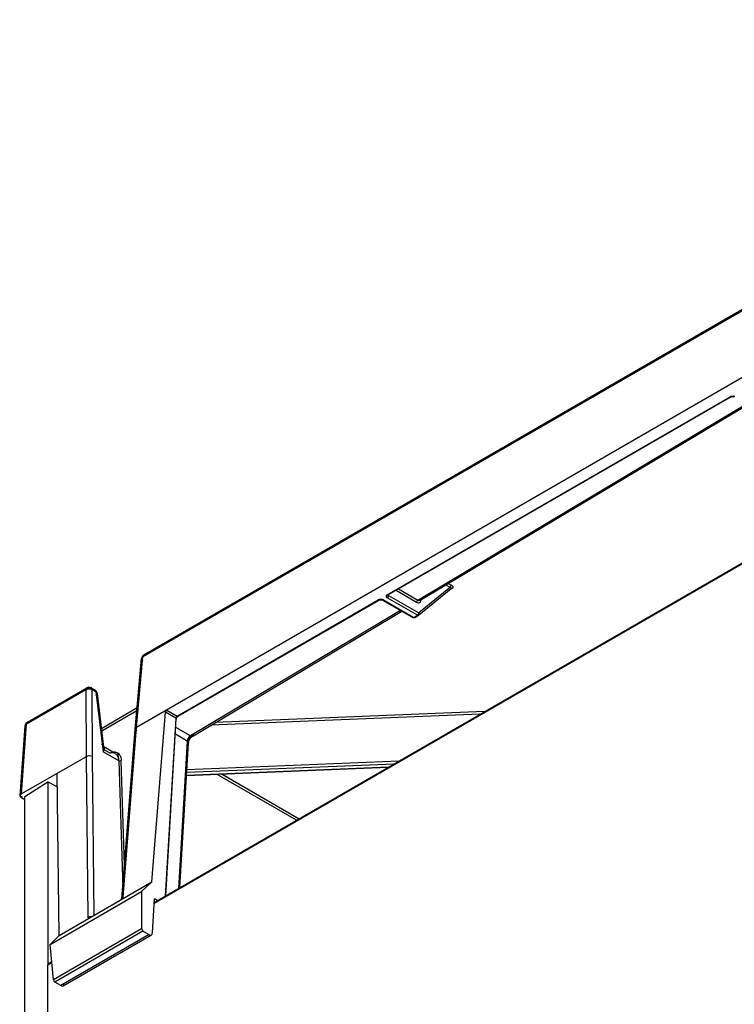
# Model space of a CAD drawing. Header units: millimetres. Extents: x 0 to 594, y 0 to 420.
# Tile 48 of 61: x 500 to 515, y 169 to 191. Entities that reach past the tile are written whole.
import ezdxf

# ---------------------------------------------------------------- set-up
doc = ezdxf.new("R2010")
doc.units = ezdxf.units.MM
doc.header["$LTSCALE"] = 32.67
doc.layers.get('0').update_dxf_attribs({"linetype": 'CONTINUOUS'})

msp = doc.modelspace()

# ---------------------------------------------------------------- linework, layer by layer
at = {"color": 9, "linetype": 'CONTINUOUS'}
for p, q in [((526.5729, 190.9697), (502.2379, 176.9199)), ((502.4883, 171.4787), (527.3123, 185.8109)), ((507.6405, 178.2954), (515.2197, 182.6712)), ((508.3171, 178.1786), (515.5808, 182.5146)), ((507.8894, 178.4255), (508.3171, 178.1786)), ((509.0293, 178.4578), (508.9299, 178.5152)), ((508.9898, 178.5454), (509.0576, 178.5062)), ((509.0741, 178.4321), (508.9971, 178.3876)), ((502.9946, 175.6131), (507.4415, 178.1805)), ((507.5546, 178.1805), (508.2241, 177.794)), ((508.31, 177.8435), (507.6405, 178.2301)), ((507.6688, 178.2785), (507.6693, 178.2949)), ((507.6688, 178.2785), (508.3382, 177.892)), ((507.8338, 178.3935), (508.2893, 178.1305)), ((507.9324, 177.9489), (503.289, 175.1772)), ((508.1959, 177.8098), (508.2041, 177.792)), ((508.2041, 177.792), (508.2043, 177.7919)), ((508.2241, 177.794), (508.31, 177.8435)), ((508.2442, 177.7921), (508.246, 177.7933)), ((508.3354, 177.8453), (508.3318, 177.8428)), ((502.1, 175.3626), (502.2379, 176.9199)), ((500.9987, 176.2343), (500.9988, 176.2343)), ((501.0986, 176.2343), (501.0987, 176.2343)), ((500.9781, 176.1925), (499.6681, 175.4362)), ((500.9781, 176.1925), (500.9813, 174.7167)), ((501.1226, 174.7173), (501.1194, 176.1927)), ((501.1994, 176.1465), (501.1194, 176.1927)), ((501.1789, 176.188), (501.1788, 176.188)), ((501.1994, 176.1465), (501.3568, 174.8251)), ((501.2281, 176.1133), (501.2281, 176.1135)), ((502.1069, 175.7314), (501.3272, 175.2813)), ((502.9655, 175.5664), (502.735, 175.6995)), ((502.7643, 175.7461), (502.9946, 175.6131)), ((509.6895, 175.6532), (503.7392, 175.4111)), ((509.7924, 175.7127), (503.8385, 175.4703)), ((499.5537, 173.8925), (499.6681, 175.4362)), ((499.6888, 175.478), (499.6887, 175.4779)), ((501.8016, 171.6109), (502.1, 175.3626)), ((502.9655, 175.5664), (502.7317, 171.6362)), ((503.289, 175.1772), (502.9661, 175.3636)), ((503.2173, 175.0611), (502.957, 175.2114)), ((501.3694, 174.9266), (501.3694, 174.9264)), ((503.2173, 175.0611), (503.0236, 171.8047)), ((500.9813, 174.7167), (501.0214, 171.1605)), ((501.162, 171.2154), (501.1226, 174.7173)), ((501.7028, 174.6254), (501.3568, 174.8251)), ((501.5023, 174.8011), (501.3827, 174.8701)), ((501.6859, 174.7915), (501.6895, 174.679)), ((501.7028, 174.6254), (501.7912, 171.8086)), ((501.8317, 172.3186), (501.7593, 174.6265)), ((507.6667, 174.4854), (503.204, 174.3038)), ((503.2082, 174.3742), (507.7977, 174.561)), ((507.9006, 174.6204), (503.2115, 174.4296)), ((505.6348, 173.3122), (503.8823, 174.324)), ((503.9871, 174.3283), (505.6908, 173.3446)), ((499.556, 173.8414), (499.5538, 173.8109)), ((502.2111, 170.9113), (500.2595, 169.7845)), ((502.238, 170.8632), (500.2892, 169.7381)), ((502.3751, 170.784), (500.4263, 169.6589)), ((500.1338, 170.1193), (500.2244, 170.1717))]:
    msp.add_line(p, q, dxfattribs=at)
at = {"color": 6, "linetype": 'CONTINUOUS'}
for p, q in [((526.5755, 191.001), (502.2586, 176.9616)), ((526.4047, 189.3949), (502.1, 175.3626)), ((502.4893, 171.4962), (527.3227, 185.8338)), ((515.2397, 182.6693), (507.6605, 178.2934)), ((508.3682, 178.1743), (515.6104, 182.4974)), ((508.3318, 177.8428), (509.0523, 178.4328)), ((509.0293, 178.4578), (508.9288, 178.3755)), ((507.5194, 178.1804), (507.5302, 178.1774)), ((508.8822, 178.3374), (508.4946, 178.02)), ((508.9288, 178.3755), (508.8822, 178.3374)), ((503.0146, 175.6111), (507.4615, 178.1785)), ((507.5346, 178.1785), (508.2041, 177.792)), ((508.4946, 178.02), (508.3382, 177.892)), ((503.3391, 175.1722), (507.962, 177.9318)), ((508.246, 177.7933), (508.3318, 177.8428)), ((508.3205, 177.8376), (508.3354, 177.8454)), ((502.071, 175.3265), (502.2089, 176.8838)), ((499.6887, 175.4779), (500.9987, 176.2343)), ((501.0987, 176.2343), (501.1788, 176.188)), ((501.2281, 176.1133), (501.3694, 174.9264)), ((501.3199, 175.3419), (502.1129, 175.7998)), ((502.4368, 171.9514), (502.735, 175.6995)), ((499.5245, 173.8542), (499.639, 175.3987)), ((502.7449, 171.6438), (502.9771, 175.5494)), ((501.7727, 171.5761), (502.071, 175.3262)), ((502.071, 175.3265), (502.071, 175.3262)), ((501.6239, 174.7895), (501.3738, 174.934)), ((503.0565, 171.8237), (503.2465, 175.0187)), ((500.9813, 174.7167), (499.5537, 173.8925)), ((500.3843, 170.7664), (500.3439, 174.3487)), ((507.653, 174.4775), (503.2036, 174.2964)), ((499.631, 173.8358), (500.1366, 174.1594)), ((500.1366, 174.1594), (500.1366, 170.1337)), ((500.3474, 174.0418), (500.1366, 174.1594)), ((499.631, 167.3969), (499.631, 173.8358)), ((499.631, 173.7663), (499.5538, 173.8109)), ((500.3843, 170.7664), (502.4368, 171.9514)), ((502.2111, 171.738), (502.4368, 171.9514)), ((500.1882, 170.57), (502.2111, 171.738)), ((502.2111, 171.738), (502.2111, 170.9113)), ((502.4494, 170.8255), (502.494, 171.5747)), ((502.5596, 171.5368), (502.494, 171.5747)), ((502.238, 170.8632), (502.3751, 170.784)), ((500.3843, 170.7664), (500.1882, 170.57)), ((500.2595, 169.7845), (500.1882, 170.57)), ((500.4752, 169.6533), (502.4262, 170.7797)), ((500.1366, 170.1337), (500.1442, 170.1423)), ((500.1442, 170.1423), (500.2229, 170.1877)), ((500.1337, 167.7221), (500.1338, 170.1193)), ((500.4263, 169.6589), (500.2892, 169.7381))]:
    msp.add_line(p, q, dxfattribs=at)
at = {"color": 9, "linetype": 'CONTINUOUS'}
for points in [[(509.0523, 178.4328), (509.0584, 178.4357), (509.0659, 178.4354), (509.0741, 178.4321)], [(508.2241, 177.794), (508.2324, 177.7906), (508.2398, 177.7904), (508.2442, 177.7921)], [(508.3318, 177.8428), (508.3256, 177.84), (508.3181, 177.8402), (508.31, 177.8435)]]:
    msp.add_lwpolyline(points, dxfattribs=at)
for centre, radius, start, end in [((515.2778, 182.565), 0.1198, 71.04719, 81.39344), ((507.4961, 178.0748), 0.1192, 99.45134, 108.83627), ((501.047, 176.0688), 0.1422, 99.77204, 105.64994), ((501.0489, 176.057), 0.1542, 80.43087, 99.72394), ((501.2636, 174.917), 0.1062, 17.34868, 23.78772), ((501.2557, 174.9146), 0.1145, 12.1738, 17.3484), ((501.2429, 174.9119), 0.1275, 6.69645, 12.15333), ((501.3605, 174.608), 0.3993, 2.64702, 4.62982), ((501.1146, 170.9614), 0.2207, 93.32979, 102.46985)]:
    msp.add_arc(centre, radius, start, end, dxfattribs=at)
at = {"color": 6, "linetype": 'CONTINUOUS'}
for centre, radius, start, end in [((501.0487, 176.1477), 0.1, 59.99294, 120.01216), ((501.1282, 176.1004), 0.1012, 45.37412, 59.94557), ((501.5597, 174.6782), 0.1286, 60.03519, 69.70949), ((501.1113, 170.9398), 0.227, 99.18085, 102.93674)]:
    msp.add_arc(centre, radius, start, end, dxfattribs=at)
for centre, major_axis, ratio, start_param, end_param in [((499.6246, 173.8517), (0.1002, -0.0001), 0.5763447, 8.6408881, 10.2099416), ((502.2395, 170.8967), (-0.0183, 0.0356), 0.6067346, 0.866835, 2.3852714), ((502.3788, 170.8678), (-0.0458, 0.089), 0.6067346, -3.8979139, -2.3445709), ((500.2877, 169.7699), (-0.0215, 0.0338), 0.5463791, 0.8141814, 2.3326179), ((500.4226, 169.7384), (-0.0537, 0.0844), 0.5463791, 2.3326179, 3.8859609)]:
    msp.add_ellipse(centre, major_axis=major_axis, ratio=ratio, start_param=start_param, end_param=end_param, dxfattribs=at)
at = {"color": 9, "linetype": 'CONTINUOUS'}
for points in [[(515.2197, 182.6712), (515.2419, 182.6841), (515.2703, 182.6872), (515.2957, 182.6834)], [(507.5546, 178.1805), (507.5313, 178.1927), (507.5025, 178.1967), (507.4765, 178.1923)], [(507.6405, 178.2301), (507.6265, 178.2386), (507.6126, 178.2599), (507.6198, 178.2747)], [(507.6405, 178.2301), (507.6516, 178.2365), (507.6646, 178.2472), (507.6648, 178.2601)], [(508.39, 178.2193), (508.3894, 178.207), (508.3864, 178.194), (508.379, 178.1841)], [(508.2893, 178.1305), (508.2895, 178.1447), (508.2979, 178.1711), (508.3116, 178.167)], [(508.3524, 178.1693), (508.3403, 178.1682), (508.3276, 178.1725), (508.3171, 178.1786)], [(508.3382, 177.892), (508.338, 177.8785), (508.3348, 177.8593), (508.322, 177.855)], [(502.2379, 176.9199), (502.2384, 176.9314), (502.2414, 176.9437), (502.2485, 176.9528)], [(502.2742, 176.9662), (502.2861, 176.9669), (502.2983, 176.9626), (502.3086, 176.9567)], [(502.2117, 176.8669), (502.2167, 176.8551), (502.2271, 176.8455), (502.2379, 176.8385)], [(500.9781, 176.1925), (500.9788, 176.208), (500.9853, 176.2265), (500.9987, 176.2343)], [(500.9988, 176.2343), (501.0133, 176.2426), (501.0343, 176.2377), (501.0487, 176.2293)], [(501.0487, 176.2293), (501.0589, 176.2352), (501.0708, 176.2395), (501.0825, 176.2389)], [(501.1086, 176.2257), (501.1158, 176.2166), (501.1188, 176.2042), (501.1194, 176.1927)], [(501.1194, 176.1927), (501.1059, 176.2012), (501.0902, 176.2064), (501.0746, 176.209)], [(501.1631, 176.1926), (501.1513, 176.1933), (501.1391, 176.189), (501.1288, 176.1831)], [(501.1993, 176.0679), (501.2143, 176.0776), (501.2302, 176.0955), (501.2281, 176.1133)], [(501.2281, 176.1135), (501.2263, 176.1279), (501.2126, 176.1402), (501.1994, 176.1465)], [(502.9946, 175.6131), (502.9839, 175.6069), (502.9715, 175.5972), (502.9705, 175.5849)], [(499.6681, 175.4362), (499.6576, 175.4305), (499.6474, 175.422), (499.6423, 175.4112)], [(499.6423, 175.3809), (499.6474, 175.3694), (499.6575, 175.3601), (499.6681, 175.3534)], [(499.6887, 175.4779), (499.6753, 175.4702), (499.6688, 175.4517), (499.6681, 175.4362)], [(503.289, 175.1772), (503.2627, 175.1615), (503.2423, 175.1348), (503.2297, 175.1069)], [(503.289, 175.1772), (503.3036, 175.1688), (503.3247, 175.1636), (503.3391, 175.1722)], [(503.3391, 175.1722), (503.3528, 175.1804), (503.3585, 175.1999), (503.3585, 175.2159)], [(501.326, 175.003), (501.3405, 174.9916), (501.3533, 174.9767), (501.3607, 174.9599)], [(503.2297, 175.1069), (503.2233, 175.0924), (503.2185, 175.0768), (503.2173, 175.0611)], [(503.2173, 175.0611), (503.232, 175.0523), (503.2475, 175.0358), (503.2465, 175.0187)], [(503.2465, 175.0187), (503.2456, 175.0032), (503.2312, 174.9895), (503.2174, 174.9823)], [(501.3701, 174.8956), (501.3684, 174.8718), (501.3629, 174.8483), (501.3568, 174.8251)], [(501.7286, 174.7491), (501.747, 174.7163), (501.7554, 174.6778), (501.7585, 174.6403)], [(501.7593, 174.6265), (501.7473, 174.6188), (501.7191, 174.6126), (501.7165, 174.6266)], [(501.8016, 171.6109), (501.7887, 171.6031), (501.7739, 171.5911), (501.7726, 171.5761)], [(501.0669, 171.1769), (501.0512, 171.1734), (501.0355, 171.1684), (501.0214, 171.1605)]]:
    msp.add_open_spline(points, degree=3, dxfattribs=at)
for points, knots in [([(515.2197, 182.6712), (515.2232, 182.6692), (515.2299, 182.6665), (515.2379, 182.6657), (515.2408, 182.6672)], [0, 0, 0, 0, 0.5497179, 1, 1, 1, 1]), ([(515.2409, 182.6673), (515.2428, 182.6683), (515.2456, 182.6752), (515.2425, 182.6811), (515.2407, 182.6848)], [0, 0, 0, 0, 0.3449343, 1, 1, 1, 1]), ([(515.3045, 182.687), (515.3046, 182.6831), (515.3056, 182.6762), (515.3089, 182.6691), (515.3116, 182.6673)], [0, 0, 0, 0, 0.5454722, 1, 1, 1, 1]), ([(509.0293, 178.4578), (509.0293, 178.4607), (509.03, 178.467), (509.0315, 178.4731), (509.0325, 178.4763)], [0, 0, 0, 0, 0.4638779, 1, 1, 1, 1]), ([(509.0293, 178.4578), (509.0378, 178.4566), (509.0561, 178.4578), (509.0572, 178.4354), (509.0523, 178.4328)], [0, 0, 0, 0, 0.608737, 1, 1, 1, 1]), ([(509.0325, 178.4763), (509.0336, 178.48), (509.0361, 178.4864), (509.0407, 178.4921), (509.0434, 178.4937)], [0, 0, 0, 0, 0.54493, 1, 1, 1, 1]), ([(509.0434, 178.4937), (509.0446, 178.4944), (509.0474, 178.4954), (509.0504, 178.4949), (509.0518, 178.4945)], [0, 0, 0, 0, 0.4823513, 1, 1, 1, 1]), ([(509.0576, 178.5062), (509.0716, 178.4977), (509.1036, 178.477), (509.086, 178.4397), (509.0741, 178.4321)], [0, 0, 0, 0, 0.5379503, 1, 1, 1, 1]), ([(507.4576, 178.1876), (507.4548, 178.1866), (507.4493, 178.1845), (507.444, 178.1819), (507.4415, 178.1805)], [0, 0, 0, 0, 0.5132043, 1, 1, 1, 1]), ([(507.4415, 178.1805), (507.445, 178.1785), (507.4517, 178.1758), (507.4597, 178.1749), (507.4627, 178.1765)], [0, 0, 0, 0, 0.5495058, 1, 1, 1, 1]), ([(507.4627, 178.1765), (507.4646, 178.1776), (507.4675, 178.1845), (507.4643, 178.1904), (507.4625, 178.1941)], [0, 0, 0, 0, 0.3448606, 1, 1, 1, 1]), ([(507.5264, 178.1963), (507.5264, 178.1924), (507.5275, 178.1854), (507.5307, 178.1783), (507.5335, 178.1766)], [0, 0, 0, 0, 0.545456, 1, 1, 1, 1]), ([(507.5335, 178.1766), (507.5353, 178.1753), (507.543, 178.176), (507.5466, 178.182), (507.549, 178.1855)], [0, 0, 0, 0, 0.344616, 1, 1, 1, 1]), ([(507.6198, 178.2747), (507.6218, 178.2788), (507.628, 178.2867), (507.636, 178.2926), (507.6405, 178.2954)], [0, 0, 0, 0, 0.466715, 1, 1, 1, 1]), ([(507.6405, 178.2954), (507.644, 178.2934), (507.6506, 178.2906), (507.6588, 178.2898), (507.6616, 178.2914)], [0, 0, 0, 0, 0.5506275, 1, 1, 1, 1]), ([(507.6616, 178.2914), (507.6635, 178.2924), (507.6663, 178.2993), (507.6631, 178.3052), (507.6614, 178.3089)], [0, 0, 0, 0, 0.3436055, 1, 1, 1, 1]), ([(507.6648, 178.2601), (507.6648, 178.2615), (507.6643, 178.2645), (507.6626, 178.2669), (507.6615, 178.2679)], [0, 0, 0, 0, 0.4838798, 1, 1, 1, 1]), ([(508.379, 178.1841), (508.3775, 178.1821), (508.3742, 178.1785), (508.3703, 178.1755), (508.3682, 178.1743)], [0, 0, 0, 0, 0.5077198, 1, 1, 1, 1]), ([(508.2893, 178.1305), (508.308, 178.1204), (508.3558, 178.1047), (508.3827, 178.148), (508.387, 178.167)], [0, 0, 0, 0, 0.5225237, 1, 1, 1, 1]), ([(508.3682, 178.1743), (508.3658, 178.1729), (508.3607, 178.1706), (508.3552, 178.1695), (508.3524, 178.1693)], [0, 0, 0, 0, 0.4929214, 1, 1, 1, 1]), ([(508.2035, 177.7908), (508.2057, 177.7891), (508.2138, 177.7877), (508.219, 177.7938), (508.2216, 177.7972)], [0, 0, 0, 0, 0.3932078, 1, 1, 1, 1]), ([(508.246, 177.7933), (508.2436, 177.7919), (508.2381, 177.7896), (508.2323, 177.7885), (508.2292, 177.7883)], [0, 0, 0, 0, 0.474446, 1, 1, 1, 1]), ([(508.322, 177.855), (508.321, 177.8547), (508.3189, 177.8543), (508.3167, 177.8547), (508.3156, 177.8551)], [0, 0, 0, 0, 0.4791012, 1, 1, 1, 1]), ([(508.345, 177.8746), (508.3459, 177.8692), (508.3449, 177.8583), (508.3392, 177.8488), (508.3354, 177.8454)], [0, 0, 0, 0, 0.5161868, 1, 1, 1, 1]), ([(502.2089, 176.8838), (502.2087, 176.881), (502.2089, 176.8752), (502.2106, 176.8696), (502.2117, 176.8669)], [0, 0, 0, 0, 0.4893947, 1, 1, 1, 1]), ([(502.2127, 176.8966), (502.2117, 176.8946), (502.21, 176.8904), (502.2091, 176.886), (502.2089, 176.8838)], [0, 0, 0, 0, 0.5066659, 1, 1, 1, 1]), ([(502.2379, 176.9199), (502.2325, 176.917), (502.2227, 176.9106), (502.2152, 176.9014), (502.2127, 176.8966)], [0, 0, 0, 0, 0.5339138, 1, 1, 1, 1]), ([(502.2485, 176.9528), (502.2499, 176.9546), (502.253, 176.9579), (502.2566, 176.9605), (502.2586, 176.9616)], [0, 0, 0, 0, 0.506591, 1, 1, 1, 1]), ([(502.2586, 176.9616), (502.2609, 176.963), (502.266, 176.9651), (502.2714, 176.9661), (502.2742, 176.9662)], [0, 0, 0, 0, 0.4905649, 1, 1, 1, 1]), ([(501.0825, 176.2389), (501.0854, 176.2388), (501.091, 176.2379), (501.0962, 176.2357), (501.0986, 176.2344)], [0, 0, 0, 0, 0.5099182, 1, 1, 1, 1]), ([(501.0987, 176.2343), (501.1006, 176.2332), (501.1042, 176.2306), (501.1073, 176.2274), (501.1086, 176.2257)], [0, 0, 0, 0, 0.4936269, 1, 1, 1, 1]), ([(501.0087, 176.2057), (501.0031, 176.2042), (500.9926, 176.2005), (500.9826, 176.1954), (500.9781, 176.1925)], [0, 0, 0, 0, 0.5175988, 1, 1, 1, 1]), ([(501.1788, 176.188), (501.1765, 176.1894), (501.1714, 176.1916), (501.1659, 176.1925), (501.1631, 176.1926)], [0, 0, 0, 0, 0.4905559, 1, 1, 1, 1]), ([(501.1891, 176.179), (501.1877, 176.1808), (501.1846, 176.1842), (501.1809, 176.1868), (501.1789, 176.188)], [0, 0, 0, 0, 0.5068335, 1, 1, 1, 1]), ([(501.1994, 176.1465), (501.1991, 176.1526), (501.1974, 176.1641), (501.1923, 176.1747), (501.1891, 176.179)], [0, 0, 0, 0, 0.5332561, 1, 1, 1, 1]), ([(502.9705, 175.5849), (502.9704, 175.5835), (502.9707, 175.5806), (502.9723, 175.5781), (502.9733, 175.577)], [0, 0, 0, 0, 0.4869472, 1, 1, 1, 1]), ([(503.0061, 175.6112), (503.0051, 175.6121), (503.003, 175.6143), (503.0012, 175.6167), (503.0003, 175.6181)], [0, 0, 0, 0, 0.4451832, 1, 1, 1, 1]), ([(503.0158, 175.6091), (503.0146, 175.6083), (503.0107, 175.6076), (503.0076, 175.6098), (503.0061, 175.6112)], [0, 0, 0, 0, 0.4202773, 1, 1, 1, 1]), ([(503.0229, 175.6289), (503.0229, 175.625), (503.0218, 175.618), (503.0185, 175.6109), (503.0158, 175.6092)], [0, 0, 0, 0, 0.5453052, 1, 1, 1, 1]), ([(499.639, 175.3987), (499.6388, 175.3957), (499.6391, 175.3896), (499.641, 175.3837), (499.6423, 175.3809)], [0, 0, 0, 0, 0.4893015, 1, 1, 1, 1]), ([(499.6423, 175.4112), (499.6414, 175.4092), (499.6399, 175.4052), (499.6391, 175.4009), (499.639, 175.3988)], [0, 0, 0, 0, 0.5058699, 1, 1, 1, 1]), ([(499.7212, 175.4805), (499.7156, 175.4821), (499.7044, 175.4837), (499.6933, 175.4806), (499.6888, 175.478)], [0, 0, 0, 0, 0.5280533, 1, 1, 1, 1]), ([(502.9794, 175.5492), (502.9798, 175.5515), (502.9756, 175.5583), (502.9683, 175.5586), (502.9639, 175.5591)], [0, 0, 0, 0, 0.3364391, 1, 1, 1, 1]), ([(502.9655, 175.5349), (502.9688, 175.5366), (502.9743, 175.5404), (502.9789, 175.5461), (502.9794, 175.5492)], [0, 0, 0, 0, 0.5441514, 1, 1, 1, 1]), ([(503.3585, 175.2159), (503.3462, 175.2081), (503.2958, 175.1699), (503.2581, 175.1158), (503.2395, 175.071)], [0, 0, 0, 0, 0.2305921, 1, 1, 1, 1]), ([(501.3696, 174.9265), (501.3702, 174.9215), (501.3708, 174.9112), (501.3705, 174.9009), (501.3701, 174.8956)], [0, 0, 0, 0, 0.4918727, 1, 1, 1, 1]), ([(501.5746, 174.826), (501.605, 174.8286), (501.6688, 174.8216), (501.7142, 174.775), (501.7286, 174.7491)], [0, 0, 0, 0, 0.507525, 1, 1, 1, 1])]:
    msp.add_open_spline(points, degree=3, knots=knots, dxfattribs=at)
at = {"color": 6, "linetype": 'CONTINUOUS'}
for points in [[(515.2413, 182.6697), (515.2553, 182.6776), (515.2737, 182.6772), (515.2894, 182.6736)], [(507.4633, 178.1792), (507.4795, 178.1885), (507.5014, 178.1852), (507.5194, 178.1804)], [(502.222, 176.9252), (502.2148, 176.9127), (502.2102, 176.8983), (502.209, 176.884)], [(502.2586, 176.9616), (502.2437, 176.953), (502.2307, 176.94), (502.222, 176.9252)], [(501.228, 176.1135), (501.2254, 176.1352), (501.2148, 176.157), (501.1993, 176.1724)], [(502.735, 175.6995), (502.7361, 175.7137), (502.745, 175.7394), (502.7585, 175.7351)], [(502.9772, 175.5495), (502.9789, 175.5675), (502.9876, 175.5855), (503, 175.5987)], [(499.639, 175.3988), (499.6401, 175.4132), (499.6445, 175.4277), (499.6516, 175.4403)], [(499.6516, 175.4403), (499.6602, 175.4557), (499.6734, 175.4691), (499.6887, 175.4779)], [(502.1, 175.3626), (502.0863, 175.3555), (502.0723, 175.3419), (502.071, 175.3265)], [(502.0709, 175.3262), (502.0695, 175.3085), (502.0849, 175.291), (502.1, 175.2816)], [(503.2754, 175.1031), (503.2854, 175.1202), (503.2975, 175.1363), (503.3116, 175.1503)], [(503.3116, 175.1503), (503.3199, 175.1585), (503.329, 175.1662), (503.3391, 175.1722)], [(501.3764, 174.9253), (501.3849, 174.9125), (501.3846, 174.8945), (501.381, 174.8796)], [(503.2465, 175.0187), (503.2473, 175.0302), (503.2497, 175.0416), (503.253, 175.0527)], [(503.253, 175.0527), (503.2583, 175.0703), (503.2661, 175.0872), (503.2754, 175.1031)], [(501.1226, 174.7173), (501.0829, 174.7426), (501.0211, 174.742), (500.9813, 174.7167)], [(501.381, 174.8796), (501.3764, 174.8602), (501.3678, 174.8416), (501.3568, 174.8251)], [(501.5023, 174.8011), (501.5145, 174.8042), (501.527, 174.8063), (501.5395, 174.8072)], [(501.5395, 174.8072), (501.5612, 174.8087), (501.5839, 174.8063), (501.6043, 174.7988)], [(501.6242, 174.7894), (501.6453, 174.7772), (501.6631, 174.758), (501.6751, 174.7367)], [(501.6751, 174.7367), (501.694, 174.7034), (501.7017, 174.6636), (501.7028, 174.6254)], [(501.8016, 171.6109), (501.7934, 171.6006), (501.7859, 171.5898), (501.7772, 171.5799)]]:
    msp.add_open_spline(points, degree=3, dxfattribs=at)
for points, knots in [([(515.2894, 182.6736), (515.2928, 182.6728), (515.299, 182.6711), (515.3052, 182.6692), (515.3081, 182.6684)], [0, 0, 0, 0, 0.5393808, 1, 1, 1, 1]), ([(507.657, 178.2952), (507.657, 178.2941), (507.657, 178.2925), (507.6558, 178.2911), (507.6559, 178.2906)], [0, 0, 0, 0, 0.6974609, 1, 1, 1, 1]), ([(507.6559, 178.2906), (507.6559, 178.2903), (507.6583, 178.2927), (507.6592, 178.2927), (507.6605, 178.2934)], [0, 0, 0, 0, 0.2053561, 1, 1, 1, 1]), ([(508.372, 178.1782), (508.3716, 178.178), (508.3701, 178.1811), (508.371, 178.1826), (508.3712, 178.1843)], [0, 0, 0, 0, 0.2170175, 1, 1, 1, 1]), ([(508.2236, 177.7854), (508.2197, 177.785), (508.2124, 177.7847), (508.2053, 177.7884), (508.2034, 177.7911)], [0, 0, 0, 0, 0.5455887, 1, 1, 1, 1]), ([(508.2444, 177.7921), (508.2414, 177.7904), (508.2346, 177.7875), (508.2274, 177.7859), (508.2236, 177.7854)], [0, 0, 0, 0, 0.476725, 1, 1, 1, 1]), ([(503, 175.5987), (503.0022, 175.601), (503.0065, 175.605), (503.0113, 175.6083), (503.0135, 175.6097)], [0, 0, 0, 0, 0.5538527, 1, 1, 1, 1]), ([(501.3669, 174.9344), (501.3675, 174.9333), (501.3688, 174.9309), (501.3692, 174.9282), (501.3694, 174.9267)], [0, 0, 0, 0, 0.4703744, 1, 1, 1, 1]), ([(501.7585, 171.5633), (501.7559, 171.5618), (501.7506, 171.5594), (501.7447, 171.5588), (501.7418, 171.559)], [0, 0, 0, 0, 0.5086614, 1, 1, 1, 1]), ([(501.7772, 171.5799), (501.7744, 171.5766), (501.7686, 171.5705), (501.7619, 171.5653), (501.7585, 171.5633)], [0, 0, 0, 0, 0.5248172, 1, 1, 1, 1]), ([(501.7711, 171.5768), (501.7711, 171.5774), (501.772, 171.579), (501.7733, 171.5801), (501.7742, 171.5808)], [0, 0, 0, 0, 0.332647, 1, 1, 1, 1]), ([(501.042, 171.159), (501.0385, 171.1589), (501.0316, 171.1592), (501.0248, 171.16), (501.0214, 171.1605)], [0, 0, 0, 0, 0.5073887, 1, 1, 1, 1]), ([(501.0605, 171.1611), (501.0574, 171.1604), (501.0512, 171.1594), (501.045, 171.159), (501.042, 171.159)], [0, 0, 0, 0, 0.5125934, 1, 1, 1, 1]), ([(501.0842, 171.1705), (501.0804, 171.1682), (501.0726, 171.1645), (501.0645, 171.162), (501.0605, 171.1611)], [0, 0, 0, 0, 0.5205158, 1, 1, 1, 1]), ([(500.1436, 170.1433), (500.1452, 170.1446), (500.1493, 170.1469), (500.154, 170.1457), (500.156, 170.1446)], [0, 0, 0, 0, 0.476346, 1, 1, 1, 1])]:
    msp.add_open_spline(points, degree=3, knots=knots, dxfattribs=at)

doc.saveas('drawing.dxf')
